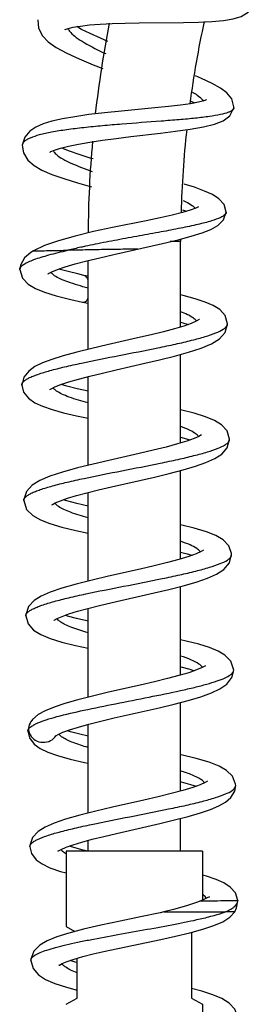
# Model space of a CAD drawing. Header units: millimetres. Extents: x 2 to 1215, y -1359 to 685.
# Tile 22 of 25: x 762 to 805, y 324 to 505. Entities that reach past the tile are written whole.
import ezdxf

# ---------------------------------------------------------------- set-up
doc = ezdxf.new("R2010")
doc.units = ezdxf.units.MM
doc.header["$LTSCALE"] = 30.734
doc.layers.get('0').update_dxf_attribs({"linetype": 'CONTINUOUS'})

msp = doc.modelspace()

# ---------------------------------------------------------------- linework, layer by layer
at = {"color": 7, "linetype": 'CONTINUOUS'}
for p, q in [((771.06, 503.23), (772.01, 503.46)), ((784.1, 504.26), (792.28, 504.35)), ((793.63, 489.85), (794.32, 489.54)), ((795.99, 489.92), (795, 489.66)), ((801.5, 488.64), (801.49, 488.63)), ((762.65, 481.8), (762.65, 481.8)), ((800.12, 469.49), (800.12, 469.49)), ((779.49, 461.7), (788.4, 463.72)), ((788.4, 463.72), (791.26, 464.4)), ((791.73, 464.05), (789.78, 464.05)), ((791.73, 448.38), (791.73, 464.05)), ((774.73, 444.26), (774.73, 460.57)), ((774.73, 457.7), (773.96, 457.86)), ((773.96, 457.86), (773.96, 457.86)), ((773.74, 452.94), (774.73, 452.74)), ((773.74, 452.94), (773.74, 452.94)), ((800.36, 448.96), (800.36, 448.97)), ((791.73, 427.05), (791.73, 443.31)), ((774.73, 422.95), (774.73, 439.26)), ((762.56, 437.69), (762.56, 437.69)), ((767.94, 437.03), (768.62, 437.37)), ((795.09, 428.27), (794.19, 427.87)), ((800.73, 427.75), (800.73, 427.75)), ((791.73, 405.72), (791.73, 421.99)), ((779.04, 419), (786.95, 420.8)), ((762.93, 416.48), (762.93, 416.48)), ((768.71, 416.03), (769.65, 416.43)), ((774.73, 401.65), (774.73, 417.95)), ((795.51, 407.08), (794.59, 406.67)), ((801.1, 406.53), (801.1, 406.54)), ((791.73, 384.4), (791.73, 400.68)), ((779.17, 397.73), (786.9, 399.49)), ((774.73, 380.34), (774.73, 396.65)), ((763.3, 395.26), (763.3, 395.27)), ((769.05, 394.8), (769.95, 395.19)), ((796.29, 386.11), (795.67, 385.76)), ((801.47, 385.32), (801.47, 385.32)), ((779.55, 376.51), (787.79, 378.4)), ((791.73, 363.09), (791.73, 379.37)), ((764.21, 375.79), (764.19, 375.77)), ((774.73, 359.03), (774.73, 375.33)), ((763.67, 374.06), (763.67, 374.06)), ((768.82, 373.24), (769.25, 373.5)), ((769.25, 373.5), (770.1, 373.88)), ((796.25, 364.66), (795.33, 364.24)), ((801.84, 364.1), (801.84, 364.11)), ((779.95, 355.31), (787.91, 357.12)), ((791.73, 352.05), (791.73, 358.06)), ((771.92, 352.76), (771.27, 352.96)), ((774.73, 352.05), (774.73, 354.02)), ((764.04, 352.83), (764.04, 352.85)), ((769.79, 352.37), (770.71, 352.77)), ((770.73, 352.05), (770.73, 338.2)), ((795.73, 352.05), (770.73, 352.05)), ((795.73, 352.05), (795.73, 343.04)), ((802.21, 342.88), (802.21, 343)), ((802.21, 343), (802.21, 343)), ((802.21, 342.88), (802.21, 342.88)), ((801.69, 340.89), (801.69, 340.89)), ((770.73, 338.2), (772.32, 337.28)), ((773.91, 337.7), (771.18, 336.98)), ((793.44, 337.04), (795.82, 337.69)), ((793.73, 337.05), (793.96, 337.18)), ((793.73, 337.05), (793.73, 325.05)), ((780.22, 334.15), (788.07, 335.8)), ((764.23, 331.95), (764.23, 331.95)), ((772.73, 325.05), (772.73, 332.35)), ((770.73, 323.89), (772.73, 325.05)), ((793.73, 325.05), (795.73, 323.89)), ((795.73, 323.89), (795.73, 321.61))]:
    msp.add_line(p, q, dxfattribs=at)
for points in [[(792.28, 504.35), (794.99, 504.41), (797.48, 504.53), (799.62, 504.71), (801.39, 505), (802.83, 505.44), (804.11, 506.24), (804.89, 507.53)], [(765.54, 504.84), (765.63, 503.31), (766.34, 501.9), (767.42, 500.79), (768.89, 499.75), (770.81, 498.7), (773.11, 497.62), (775.64, 496.56), (777.47, 495.85)], [(770.48, 503.02), (770.45, 503), (770.52, 503.03), (771.06, 503.23)], [(772.01, 503.46), (773.34, 503.68), (775, 503.87), (776.96, 504.02), (779.16, 504.13), (781.56, 504.21), (784.1, 504.26)], [(778.39, 500.85), (777.04, 501.42), (775.13, 502.28), (773.54, 503.07), (772.66, 503.57)], [(801.49, 488.63), (801.51, 488.85), (801.13, 490.27), (800.22, 491.38), (799.05, 492.26), (797.53, 493.12), (795.58, 494.03), (794.48, 494.5)], [(795, 489.66), (793.54, 489.4), (791.69, 489.13), (789.5, 488.88), (786.97, 488.63), (780.88, 488.05)], [(788.05, 483.99), (790.81, 484.33), (793.49, 484.71), (795.92, 485.14), (797.93, 485.64), (799.51, 486.26), (800.78, 487.18), (801.5, 488.64)], [(796.5, 490.11), (796.48, 490.1), (795.99, 489.92)], [(780.88, 488.05), (777.76, 487.73), (774.88, 487.39), (772.31, 487.02), (770.05, 486.62), (768.1, 486.18), (766.47, 485.68), (765.14, 485.1), (764.03, 484.35), (763.11, 483.24), (762.65, 481.8)], [(768.6, 480.89), (769.69, 481.25), (771.17, 481.62), (772.98, 481.99), (775.08, 482.35), (777.41, 482.7), (779.92, 483.03), (782.56, 483.35), (788.05, 483.99)], [(762.66, 481.8), (762.87, 480.38), (763.7, 479.03), (764.83, 478.05), (766.27, 477.22), (768.09, 476.42), (770.29, 475.63), (772.82, 474.85), (775.34, 474.15)], [(767.71, 480.47), (767.7, 480.46), (767.92, 480.59), (768.6, 480.89)], [(775.65, 479.25), (775.12, 479.41), (773.08, 480.06), (771.33, 480.68), (769.89, 481.26), (769.84, 481.29)], [(800.12, 469.49), (799.7, 470.91), (798.75, 471.94), (797.59, 472.69), (796.13, 473.36), (794.26, 474.04), (792.37, 474.63)], [(795.01, 470.44), (795, 470.43), (794.52, 470.19), (793.51, 469.81), (792.05, 469.38), (790.2, 468.92), (787.98, 468.43), (785.41, 467.89), (779.23, 466.63)], [(791.26, 464.4), (793.69, 465.05), (795.69, 465.68), (797.28, 466.31), (798.56, 467.02), (799.61, 468.05), (800.12, 469.49)], [(792.08, 469.89), (792.44, 469.78), (792.89, 469.63)], [(779.23, 466.63), (775.75, 465.89), (772.35, 465.08), (769.28, 464.23), (766.75, 463.35), (764.71, 462.36)], [(764.71, 462.36), (764.21, 462.06), (763.07, 461.1), (762.3, 459.74), (762.18, 458.89)], [(767.37, 458.13), (767.34, 458.09), (767.47, 458.18), (768.08, 458.51), (769.12, 458.94), (770.56, 459.42), (772.37, 459.95), (774.51, 460.52), (776.91, 461.1), (779.49, 461.7)], [(762.18, 458.91), (762.67, 457.36), (763.74, 456.22), (765.06, 455.43), (766.75, 454.75), (768.89, 454.09), (771.56, 453.42), (773.74, 452.94)], [(773.96, 457.86), (772.85, 458.11), (771.1, 458.54), (769.64, 458.95), (769.41, 459.03)], [(800.36, 448.96), (799.89, 450.49), (798.91, 451.58), (797.72, 452.33), (796.25, 452.96), (794.42, 453.56), (792.2, 454.16), (791.73, 454.27)], [(795.18, 449.75), (795.12, 449.72), (794.59, 449.42), (793.64, 449.02), (792.29, 448.54), (790.58, 448.03), (788.58, 447.49), (786.32, 446.93), (783.82, 446.35)], [(785.16, 441.69), (787.88, 442.32), (790.58, 442.99), (793.18, 443.72), (795.51, 444.48), (797.4, 445.28), (798.84, 446.17), (799.92, 447.37), (800.36, 448.97)], [(791.73, 449.25), (792.13, 449.15), (793.13, 448.84)], [(783.82, 446.35), (778.27, 445.09), (775.4, 444.42), (772.66, 443.74), (770.18, 443.07), (768.07, 442.41), (766.34, 441.76), (764.95, 441.08), (763.83, 440.27), (762.92, 439.14), (762.56, 437.69)], [(768.62, 437.37), (769.71, 437.8), (771.18, 438.29), (772.99, 438.81), (775.07, 439.35), (777.39, 439.91), (779.88, 440.49), (785.16, 441.69)], [(762.56, 437.69), (762.89, 436.4), (763.8, 435.26), (764.97, 434.45), (766.38, 433.8), (768.13, 433.2), (770.22, 432.62), (772.61, 432.05), (774.73, 431.6)], [(767.7, 436.87), (767.7, 436.87), (767.94, 437.03)], [(774.73, 436.56), (772.71, 437.02), (770.85, 437.49), (769.77, 437.82)], [(800.73, 427.75), (800.27, 429.26), (799.24, 430.39), (797.93, 431.19), (796.27, 431.88), (794.19, 432.52), (791.73, 433.15)], [(794.19, 427.87), (792.86, 427.39), (791.13, 426.87), (789.05, 426.3), (786.68, 425.72), (784.09, 425.11)], [(786.95, 420.8), (789.64, 421.45), (792.17, 422.11), (794.44, 422.78), (796.38, 423.46), (797.98, 424.17), (799.27, 425), (800.3, 426.18), (800.73, 427.75)], [(791.73, 428.13), (791.96, 428.08), (793.44, 427.65), (793.51, 427.63)], [(795.57, 428.56), (795.55, 428.54), (795.09, 428.27)], [(784.09, 425.11), (778.53, 423.85), (775.64, 423.18), (772.79, 422.47), (770.07, 421.71), (767.71, 420.94), (765.85, 420.15), (764.46, 419.28), (763.41, 418.14), (762.93, 416.67), (762.93, 416.48)], [(769.65, 416.43), (770.96, 416.89), (772.6, 417.38), (774.52, 417.9), (776.68, 418.44), (779.04, 419)], [(762.93, 416.48), (763.46, 414.85), (764.59, 413.71), (765.97, 412.92), (767.73, 412.24), (769.9, 411.59), (772.46, 410.96), (774.73, 410.47)], [(774.73, 415.43), (772.66, 415.91), (770.85, 416.39), (770.16, 416.61)], [(768.1, 415.69), (768.08, 415.67), (768.18, 415.73), (768.71, 416.03)], [(801.1, 406.53), (801.09, 406.72), (800.56, 408.18), (799.51, 409.26), (798.19, 410.03), (796.45, 410.73), (794.23, 411.4), (791.73, 412.02)], [(795.95, 407.35), (795.94, 407.34), (795.51, 407.08)], [(794.59, 406.67), (793.21, 406.17), (791.43, 405.63), (789.3, 405.06), (786.9, 404.47), (784.28, 403.86), (778.51, 402.55)], [(786.9, 399.49), (789.58, 400.13), (792.2, 400.8), (794.6, 401.5), (796.67, 402.21), (798.33, 402.95), (799.65, 403.8), (800.69, 405), (801.1, 406.54)], [(791.73, 407.01), (792.66, 406.77), (793.87, 406.41)], [(778.51, 402.55), (775.47, 401.83), (772.54, 401.09), (769.93, 400.35), (767.78, 399.61), (766.12, 398.88), (764.84, 398.08), (763.82, 396.98), (763.3, 395.48), (763.3, 395.26)], [(769.95, 395.19), (771.21, 395.64), (772.81, 396.12), (774.7, 396.64), (776.84, 397.18), (779.17, 397.73)], [(763.3, 395.27), (763.72, 393.82), (764.73, 392.67), (766.06, 391.84), (767.77, 391.13), (769.92, 390.47), (772.41, 389.84), (774.73, 389.33)], [(768.47, 394.48), (768.46, 394.46), (768.54, 394.51), (769.05, 394.8)], [(774.73, 394.29), (774.5, 394.34), (772.58, 394.8), (770.97, 395.24), (770.53, 395.39)], [(801.47, 385.32), (801.46, 385.5), (800.93, 386.97), (799.87, 388.04), (798.6, 388.8), (797.02, 389.45), (795.06, 390.06), (792.74, 390.66), (791.73, 390.88)], [(795.67, 385.76), (794.66, 385.34), (793.22, 384.84), (791.43, 384.31), (789.32, 383.76), (786.93, 383.17), (784.28, 382.56), (778.48, 381.24)], [(791.73, 385.9), (791.77, 385.89), (793.4, 385.46), (794.24, 385.2)], [(787.79, 378.4), (790.54, 379.06), (793.1, 379.73), (795.41, 380.42), (797.38, 381.13), (798.94, 381.87), (800.19, 382.73), (801.13, 383.93), (801.47, 385.32)], [(778.48, 381.24), (775.57, 380.55), (772.86, 379.86), (770.48, 379.19), (768.48, 378.52), (766.86, 377.85), (765.58, 377.13), (764.53, 376.21), (764.21, 375.79)], [(770.1, 373.88), (771.34, 374.34), (772.95, 374.84), (774.88, 375.37), (777.09, 375.93), (779.55, 376.51)], [(764.19, 375.77), (763.92, 375.27), (763.67, 374.06)], [(763.67, 374.06), (763.96, 372.86), (764.83, 371.69), (765.94, 370.89), (767.32, 370.23), (769.14, 369.59), (771.43, 368.95), (774.09, 368.33), (774.73, 368.2)], [(774.73, 373.17), (773.24, 373.52), (771.49, 373.99), (770.9, 374.18)], [(801.84, 364.1), (801.83, 364.32), (801.27, 365.79), (800.18, 366.88), (798.79, 367.67), (796.94, 368.39), (794.58, 369.08), (791.81, 369.74), (791.73, 369.76)], [(795.33, 364.24), (793.95, 363.75), (792.16, 363.2), (790.02, 362.63), (787.61, 362.03), (784.98, 361.42), (779.2, 360.11)], [(787.91, 357.12), (790.62, 357.77), (793.14, 358.43), (795.36, 359.07), (797.23, 359.71), (798.75, 360.36), (799.96, 361.05), (800.95, 361.9), (801.66, 363.06), (801.84, 364.11)], [(791.73, 364.77), (791.84, 364.75), (793.56, 364.3), (794.61, 363.98)], [(796.69, 364.93), (796.68, 364.92), (796.25, 364.66)], [(779.2, 360.11), (776.16, 359.39), (773.22, 358.65), (770.61, 357.9), (768.48, 357.17), (766.83, 356.44), (765.57, 355.64), (764.55, 354.54), (764.04, 353.05), (764.04, 352.83)], [(770.71, 352.77), (771.99, 353.22), (773.6, 353.71), (775.49, 354.22), (777.62, 354.76), (779.95, 355.31)], [(764.04, 352.85), (764.34, 351.61), (765.21, 350.47), (766.3, 349.68), (767.73, 349), (769.65, 348.33), (770.73, 348.04)], [(769.22, 352.05), (769.2, 352.03), (769.28, 352.08), (769.79, 352.37)], [(774.7, 352.05), (773.61, 352.3), (771.92, 352.76)], [(802.21, 343), (801.78, 344.36), (800.82, 345.45), (799.66, 346.21), (798.24, 346.84), (796.45, 347.44), (795.73, 347.64)], [(794.65, 342.61), (792.78, 341.99), (790.44, 341.33), (788.66, 340.89)], [(796.97, 343.59), (797.03, 343.67), (797.01, 343.67), (796.59, 343.43), (795.77, 343.06), (794.65, 342.61)], [(795.31, 342.87), (795.31, 342.87), (795.32, 342.87), (795.36, 342.88)], [(801.69, 340.89), (802.01, 341.64), (802.21, 342.88)], [(788.66, 340.89), (787.95, 340.73), (784.36, 339.97), (780.65, 339.19), (777.1, 338.44), (773.91, 337.7)], [(795.82, 337.69), (797.84, 338.36), (799.47, 339.06), (800.76, 339.88), (801.7, 340.89)], [(771.18, 336.98), (768.97, 336.28), (767.24, 335.58), (765.89, 334.78), (764.8, 333.67), (764.24, 332.16), (764.23, 331.95)], [(788.07, 335.8), (790.8, 336.4), (793.44, 337.04)], [(769.4, 331.08), (769.38, 331.06), (769.46, 331.11), (769.97, 331.38), (770.88, 331.76), (772.16, 332.19), (773.78, 332.65), (775.7, 333.14), (777.86, 333.64), (780.22, 334.15)], [(764.23, 331.95), (764.63, 330.5), (765.63, 329.33), (766.94, 328.48), (768.64, 327.74), (770.77, 327.04), (772.73, 326.51)], [(772.73, 331.55), (772.36, 331.66), (771.46, 331.95)], [(802.23, 321.34), (802.23, 321.5), (801.71, 323), (800.63, 324.13), (799.29, 324.93), (797.63, 325.63), (795.61, 326.28), (793.73, 326.79)]]:
    msp.add_lwpolyline(points, dxfattribs=at)
for centre, radius, start, end in [((983.23, 464.05), 208.5, 168.8991, 173.5288), ((983.23, 464.05), 191.5, 167.7986, 172.3873), ((983.23, 464.05), 191.5, 173.8238, 178.3992), ((983.23, 464.05), 208.5, 174.9255, 179.5536), ((815.64, 267.72), 199.81, 101.4354, 101.9468), ((983.23, 464.05), 191.5, 179.8532, 180), ((763.53, 416.49), 0.603, 178.5204, 180.8254), ((764.63, 352.85), 0.597, 177.1655, 180.296), ((773.71, 356.61), 5.88, 237.3375, 239.5182)]:
    msp.add_arc(centre, radius, start, end, dxfattribs=at)
for points, knots in [([(771.05, 503.22), (771.07, 503.16), (771.21, 502.89), (771.39, 502.65), (771.55, 502.48)], [0, 0, 0, 0, 0.221406, 1, 1, 1, 1]), ([(771.55, 502.48), (771.85, 502.15), (772.65, 501.49), (774.77, 500.14), (776.63, 499.23), (777.98, 498.61)], [0, 0, 0, 0, 0.178207, 0.408277, 1, 1, 1, 1]), ([(793.93, 491.52), (794.06, 491.44), (794.51, 491.17), (794.95, 490.87), (795.24, 490.63)], [0, 0, 0, 0, 0.281404, 1, 1, 1, 1]), ([(795.24, 490.63), (795.32, 490.57), (795.56, 490.35), (795.79, 490.1), (795.9, 489.89)], [0, 0, 0, 0, 0.289762, 1, 1, 1, 1]), ([(801.49, 488.63), (801.49, 488.6), (801.46, 488.48), (801.39, 488.38), (801.33, 488.31)], [0, 0, 0, 0, 0.23434, 1, 1, 1, 1]), ([(801.33, 488.31), (801.24, 488.21), (800.98, 488.02), (800.23, 487.68), (798.89, 487.34), (796.87, 487.01), (794.33, 486.71), (791.36, 486.44), (786.86, 486.09), (782.15, 485.75), (777.42, 485.35), (774.03, 485.01), (770.92, 484.64), (768.19, 484.21), (765.95, 483.73), (764.43, 483.26), (763.52, 482.83), (763.06, 482.52), (762.75, 482.18), (762.66, 481.92), (762.66, 481.8)], [0, 0, 0, 0, 0.010265, 0.023833, 0.061714, 0.113833, 0.178796, 0.254535, 0.338515, 0.519434, 0.610119, 0.696782, 0.776451, 0.846454, 0.904589, 0.949232, 0.966347, 0.980099, 0.990952, 1, 1, 1, 1]), ([(768.3, 480.76), (768.34, 480.7), (768.54, 480.4), (768.79, 480.16), (769.01, 479.98)], [0, 0, 0, 0, 0.217524, 1, 1, 1, 1]), ([(769.01, 479.98), (769.35, 479.7), (770.19, 479.17), (772.34, 478.11), (774.18, 477.43), (775.51, 476.97)], [0, 0, 0, 0, 0.182781, 0.414086, 1, 1, 1, 1]), ([(792.19, 471.61), (792.35, 471.53), (792.92, 471.27), (793.47, 470.98), (793.83, 470.72)], [0, 0, 0, 0, 0.287695, 1, 1, 1, 1]), ([(793.83, 470.72), (793.89, 470.67), (794.11, 470.51), (794.31, 470.31), (794.43, 470.15)], [0, 0, 0, 0, 0.284758, 1, 1, 1, 1]), ([(800.01, 469.17), (799.92, 469.04), (799.64, 468.79), (798.78, 468.32), (797.17, 467.77), (794.71, 467.14), (791.61, 466.49), (788.03, 465.81), (784.13, 465.1), (780.09, 464.36), (777.37, 463.84), (776.03, 463.56)], [0, 0, 0, 0, 0.018875, 0.044773, 0.119314, 0.223358, 0.352828, 0.502258, 0.66486, 0.833343, 1, 1, 1, 1]), ([(800.12, 469.49), (800.12, 469.46), (800.11, 469.35), (800.06, 469.24), (800.01, 469.17)], [0, 0, 0, 0, 0.236178, 1, 1, 1, 1]), ([(762.21, 459.1), (762.26, 459.25), (762.49, 459.57), (763.04, 459.97), (763.83, 460.38), (765.33, 460.98), (767.75, 461.7), (769.84, 462.2), (771.01, 462.47)], [0, 0, 0, 0, 0.050106, 0.11923, 0.21125, 0.32673, 0.624533, 1, 1, 1, 1]), ([(764.71, 462.36), (764.84, 462.37), (765.1, 462.37), (765.63, 462.38), (766.55, 462.39), (768.38, 462.42), (769.96, 462.46), (771.01, 462.47)], [0, 0, 0, 0, 0.062499, 0.124999, 0.25, 0.5, 1, 1, 1, 1]), ([(774.28, 463.2), (774, 463.14), (772.9, 462.91), (771.81, 462.66), (771.01, 462.47)], [0, 0, 0, 0, 0.258377, 1, 1, 1, 1]), ([(783.88, 462.69), (783.84, 462.69), (783.72, 462.7), (783.47, 462.69), (783.15, 462.68), (782.64, 462.67), (781.97, 462.66), (780.84, 462.64), (779.39, 462.62), (777.07, 462.58), (774.28, 462.53), (772.07, 462.48), (771.01, 462.47)], [0, 0, 0, 0, 0.008925, 0.029891, 0.056325, 0.085395, 0.147876, 0.213437, 0.348613, 0.485375, 0.753067, 1, 1, 1, 1]), ([(768.58, 457.8), (768.51, 457.85), (768.26, 458.03), (768.03, 458.24), (767.9, 458.41)], [0, 0, 0, 0, 0.283933, 1, 1, 1, 1]), ([(774.73, 457.11), (774.68, 457.21), (774.51, 457.52), (774.21, 457.8), (773.96, 457.86)], [0, 0, 0, 0, 0.303441, 1, 1, 1, 1]), ([(774.73, 455.52), (773.48, 455.86), (771.75, 456.35), (769.71, 457.15), (768.91, 457.58), (768.58, 457.8)], [0, 0, 0, 0, 0.58857, 0.819019, 1, 1, 1, 1]), ([(773.74, 452.94), (773.83, 452.93), (774.02, 452.92), (774.42, 453.1), (774.62, 453.39), (774.73, 453.6)], [0, 0, 0, 0, 0.214512, 0.440058, 1, 1, 1, 1]), ([(793.91, 450.11), (793.61, 450.31), (792.9, 450.69), (792.15, 450.99), (791.73, 451.14)], [0, 0, 0, 0, 0.446039, 1, 1, 1, 1]), ([(794.65, 449.45), (794.61, 449.51), (794.39, 449.77), (794.13, 449.97), (793.91, 450.11)], [0, 0, 0, 0, 0.215928, 1, 1, 1, 1]), ([(800.26, 448.61), (800.28, 448.64), (800.34, 448.75), (800.36, 448.87), (800.36, 448.96)], [0, 0, 0, 0, 0.267906, 1, 1, 1, 1]), ([(762.56, 437.69), (762.55, 437.8), (762.62, 438.05), (762.9, 438.38), (763.33, 438.71), (763.92, 439.03), (764.67, 439.36), (765.94, 439.83), (767.88, 440.41), (770.55, 441.08), (774.8, 442.02), (780.51, 443.15), (786.28, 444.27), (790.71, 445.2), (793.62, 445.88), (796.09, 446.54), (798.04, 447.19), (799.3, 447.76), (799.98, 448.24), (800.2, 448.49), (800.26, 448.61)], [0, 0, 0, 0, 0.008334, 0.018643, 0.032008, 0.04884, 0.069269, 0.093268, 0.151352, 0.221491, 0.301373, 0.479279, 0.660683, 0.744812, 0.820641, 0.885619, 0.937739, 0.975697, 0.989411, 1, 1, 1, 1]), ([(768.92, 436.6), (768.86, 436.65), (768.62, 436.82), (768.4, 437.03), (768.27, 437.2)], [0, 0, 0, 0, 0.283681, 1, 1, 1, 1]), ([(774.73, 434.41), (773.55, 434.73), (771.92, 435.2), (769.99, 435.98), (769.24, 436.39), (768.92, 436.6)], [0, 0, 0, 0, 0.587695, 0.817845, 1, 1, 1, 1]), ([(794.3, 428.88), (793.96, 429.11), (793.11, 429.55), (792.23, 429.89), (791.73, 430.06)], [0, 0, 0, 0, 0.439722, 1, 1, 1, 1]), ([(795.02, 428.24), (794.98, 428.3), (794.77, 428.54), (794.51, 428.74), (794.3, 428.88)], [0, 0, 0, 0, 0.21683, 1, 1, 1, 1]), ([(762.93, 416.51), (762.93, 416.75), (763.22, 417.14), (763.74, 417.51), (764.35, 417.84), (765.1, 418.17), (766.38, 418.64), (768.33, 419.22), (771.02, 419.89), (775.27, 420.83), (780.97, 421.95), (786.73, 423.07), (791.15, 424), (794.04, 424.68), (796.5, 425.34), (798.44, 425.99), (799.69, 426.55), (800.36, 427.03), (800.57, 427.28), (800.64, 427.4)], [0, 0, 0, 0, 0.018575, 0.032199, 0.049287, 0.069946, 0.094168, 0.152674, 0.223078, 0.30316, 0.481105, 0.6622, 0.7461, 0.821635, 0.886354, 0.938161, 0.975903, 0.989498, 1, 1, 1, 1]), ([(800.64, 427.4), (800.65, 427.43), (800.71, 427.54), (800.73, 427.66), (800.73, 427.75)], [0, 0, 0, 0, 0.267273, 1, 1, 1, 1]), ([(769.32, 415.37), (769.25, 415.42), (769, 415.6), (768.77, 415.81), (768.64, 415.99)], [0, 0, 0, 0, 0.285008, 1, 1, 1, 1]), ([(774.73, 413.3), (773.64, 413.6), (772.12, 414.05), (770.33, 414.78), (769.62, 415.17), (769.32, 415.37)], [0, 0, 0, 0, 0.58473, 0.815327, 1, 1, 1, 1]), ([(794.7, 407.65), (794.31, 407.92), (793.33, 408.4), (792.31, 408.78), (791.73, 408.98)], [0, 0, 0, 0, 0.434199, 1, 1, 1, 1]), ([(795.39, 407.03), (795.35, 407.08), (795.15, 407.32), (794.9, 407.51), (794.7, 407.65)], [0, 0, 0, 0, 0.217777, 1, 1, 1, 1]), ([(763.3, 395.27), (763.29, 395.38), (763.36, 395.63), (763.65, 395.96), (764.08, 396.28), (764.67, 396.6), (765.42, 396.93), (766.69, 397.41), (768.63, 397.98), (771.32, 398.66), (775.57, 399.6), (781.29, 400.73), (787.07, 401.85), (791.5, 402.79), (794.4, 403.46), (796.87, 404.13), (798.81, 404.78), (800.07, 405.34), (800.73, 405.83), (800.95, 406.07), (801.01, 406.19)], [0, 0, 0, 0, 0.008346, 0.018682, 0.032087, 0.048959, 0.069418, 0.093462, 0.151701, 0.221954, 0.301999, 0.480142, 0.661646, 0.745762, 0.821485, 0.886343, 0.93822, 0.975959, 0.989528, 1, 1, 1, 1]), ([(801.01, 406.19), (801.03, 406.22), (801.08, 406.33), (801.1, 406.45), (801.1, 406.53)], [0, 0, 0, 0, 0.266632, 1, 1, 1, 1]), ([(769.72, 394.14), (769.64, 394.19), (769.38, 394.37), (769.14, 394.59), (769.01, 394.78)], [0, 0, 0, 0, 0.286015, 1, 1, 1, 1]), ([(774.73, 392.19), (773.73, 392.47), (772.32, 392.9), (770.66, 393.59), (770, 393.95), (769.72, 394.14)], [0, 0, 0, 0, 0.581613, 0.812716, 1, 1, 1, 1]), ([(795.1, 386.42), (794.66, 386.72), (793.55, 387.26), (792.4, 387.67), (791.73, 387.89)], [0, 0, 0, 0, 0.429152, 1, 1, 1, 1]), ([(795.76, 385.81), (795.72, 385.87), (795.53, 386.1), (795.29, 386.29), (795.1, 386.42)], [0, 0, 0, 0, 0.218605, 1, 1, 1, 1]), ([(765.51, 375.6), (766.02, 375.81), (767.18, 376.23), (769.99, 377.05), (774.24, 378.03), (779.89, 379.17), (785.82, 380.32), (790.65, 381.3), (794.19, 382.11), (796.42, 382.69), (798.3, 383.25), (799.77, 383.81), (800.79, 384.34), (801.29, 384.79), (801.4, 385.02)], [0, 0, 0, 0, 0.044287, 0.099105, 0.23515, 0.395017, 0.562585, 0.720817, 0.791331, 0.853762, 0.906582, 0.948696, 0.979611, 1, 1, 1, 1]), ([(801.4, 385.02), (801.41, 385.04), (801.45, 385.14), (801.47, 385.24), (801.47, 385.32)], [0, 0, 0, 0, 0.263638, 1, 1, 1, 1]), ([(764.19, 375.77), (764.13, 375.67), (763.91, 375.27), (763.8, 374.81), (763.8, 374.47)], [0, 0, 0, 0, 0.255554, 1, 1, 1, 1]), ([(763.8, 374.47), (763.82, 374.49), (763.87, 374.57), (763.94, 374.64), (763.99, 374.69)], [0, 0, 0, 0, 0.233798, 1, 1, 1, 1]), ([(763.99, 374.69), (764.04, 374.74), (764.29, 374.96), (764.57, 375.13), (764.8, 375.26)], [0, 0, 0, 0, 0.213058, 1, 1, 1, 1]), ([(764.8, 375.26), (764.85, 375.28), (765.09, 375.41), (765.33, 375.52), (765.51, 375.6)], [0, 0, 0, 0, 0.23226, 1, 1, 1, 1]), ([(763.8, 374.47), (763.81, 374.2), (763.89, 373.83), (764.05, 373.5), (764.09, 373.42)], [0, 0, 0, 0, 0.745857, 1, 1, 1, 1]), ([(764.09, 373.42), (764.31, 373.02), (765, 372.3), (766.43, 371.94), (767.87, 372.22), (768.62, 372.88), (768.87, 373.27)], [0, 0, 0, 0, 0.243981, 0.498126, 0.754204, 1, 1, 1, 1]), ([(770.1, 372.91), (770.03, 372.96), (769.76, 373.15), (769.52, 373.37), (769.38, 373.56)], [0, 0, 0, 0, 0.286347, 1, 1, 1, 1]), ([(774.73, 371.08), (773.81, 371.35), (772.52, 371.75), (770.99, 372.4), (770.37, 372.74), (770.1, 372.91)], [0, 0, 0, 0, 0.578205, 0.810055, 1, 1, 1, 1]), ([(795.43, 365.23), (794.95, 365.55), (793.73, 366.13), (792.46, 366.56), (791.73, 366.79)], [0, 0, 0, 0, 0.427877, 1, 1, 1, 1]), ([(764.04, 352.88), (764.05, 353.13), (764.35, 353.52), (764.89, 353.9), (765.81, 354.38), (767.34, 354.95), (769.6, 355.62), (772.34, 356.29), (776.67, 357.24), (782.44, 358.38), (788.25, 359.51), (792.67, 360.45), (795.54, 361.13), (797.94, 361.8), (799.82, 362.45), (801.09, 363.06), (801.71, 363.61), (801.81, 363.88)], [0, 0, 0, 0, 0.018966, 0.032906, 0.050393, 0.096302, 0.155964, 0.227672, 0.308993, 0.489004, 0.670881, 0.754461, 0.829206, 0.892543, 0.942539, 0.97806, 1, 1, 1, 1]), ([(796.13, 364.6), (796.09, 364.66), (795.89, 364.9), (795.63, 365.1), (795.43, 365.23)], [0, 0, 0, 0, 0.216903, 1, 1, 1, 1]), ([(770.07, 352), (770.04, 352.03), (769.92, 352.14), (769.82, 352.26), (769.75, 352.35)], [0, 0, 0, 0, 0.269323, 1, 1, 1, 1]), ([(770.54, 351.65), (770.5, 351.68), (770.33, 351.79), (770.18, 351.91), (770.07, 352)], [0, 0, 0, 0, 0.26845, 1, 1, 1, 1]), ([(796.51, 343.37), (796.46, 343.44), (796.24, 343.7), (795.96, 343.91), (795.73, 344.06)], [0, 0, 0, 0, 0.214751, 1, 1, 1, 1]), ([(795.36, 342.88), (795.38, 342.88), (795.47, 342.88), (795.56, 342.89), (795.64, 342.89)], [0, 0, 0, 0, 0.158567, 1, 1, 1, 1]), ([(795.64, 342.89), (795.91, 342.89), (796.46, 342.89), (797.01, 342.91), (797.28, 342.91)], [0, 0, 0, 0, 0.505572, 1, 1, 1, 1]), ([(797.28, 342.91), (797.68, 342.92), (798.93, 342.94), (800.18, 342.96), (801.02, 342.98)], [0, 0, 0, 0, 0.323498, 1, 1, 1, 1]), ([(801.02, 342.98), (801.19, 342.98), (801.43, 342.98), (801.73, 342.99), (801.9, 342.99), (802.02, 342.99), (802.12, 343), (802.17, 343), (802.21, 343.01), (802.21, 343)], [0, 0, 0, 0, 0.43418, 0.606022, 0.746802, 0.856425, 0.935222, 0.983207, 1, 1, 1, 1]), ([(801.24, 341.57), (801.39, 341.67), (801.82, 341.99), (802.21, 342.5), (802.21, 342.88)], [0, 0, 0, 0, 0.323316, 1, 1, 1, 1]), ([(788.67, 340.89), (788.84, 340.9), (789.31, 340.88), (790.37, 340.89), (791.82, 340.89), (793.51, 340.89), (795.51, 340.89), (797.64, 340.89), (799.25, 340.89), (799.94, 340.89)], [0, 0, 0, 0, 0.046927, 0.124627, 0.282549, 0.432669, 0.572543, 0.815375, 1, 1, 1, 1]), ([(795.3, 339.58), (796.17, 339.78), (797.73, 340.17), (799.27, 340.64), (799.94, 340.89)], [0, 0, 0, 0, 0.554492, 1, 1, 1, 1]), ([(799.94, 340.89), (799.99, 340.91), (800.16, 340.98), (800.33, 341.07), (800.46, 341.13)], [0, 0, 0, 0, 0.259578, 1, 1, 1, 1]), ([(801.69, 340.89), (801.65, 340.9), (801.49, 340.88), (801.16, 340.9), (800.62, 340.87), (800.19, 340.88), (799.94, 340.89)], [0, 0, 0, 0, 0.069223, 0.261795, 0.574632, 1, 1, 1, 1]), ([(800.46, 341.13), (800.53, 341.16), (800.8, 341.3), (801.06, 341.45), (801.24, 341.57)], [0, 0, 0, 0, 0.269982, 1, 1, 1, 1]), ([(764.23, 331.95), (764.23, 332.36), (764.95, 332.94), (765.99, 333.44), (767.28, 333.91), (768.86, 334.37), (770.73, 334.84), (772.85, 335.31), (776.04, 335.96), (780.3, 336.74), (785.52, 337.66), (790.55, 338.58), (793.79, 339.23), (795.3, 339.58)], [0, 0, 0, 0, 0.037591, 0.069848, 0.111839, 0.163249, 0.223214, 0.290698, 0.364506, 0.525272, 0.693296, 0.855658, 1, 1, 1, 1]), ([(770.63, 330.72), (770.55, 330.77), (770.3, 330.96), (770.06, 331.18), (769.94, 331.37)], [0, 0, 0, 0, 0.285697, 1, 1, 1, 1]), ([(772.73, 329.66), (772.33, 329.82), (771.6, 330.13), (770.92, 330.52), (770.63, 330.72)], [0, 0, 0, 0, 0.554108, 1, 1, 1, 1])]:
    msp.add_open_spline(points, degree=3, knots=knots, dxfattribs=at)
for points in [[(762.18, 458.91), (762.18, 458.97), (762.19, 459.04), (762.21, 459.1)], [(763.67, 374.06), (763.67, 374.15), (763.69, 374.24), (763.72, 374.32)], [(763.72, 374.32), (763.74, 374.37), (763.77, 374.42), (763.8, 374.47)], [(801.81, 363.88), (801.83, 363.95), (801.84, 364.03), (801.84, 364.1)]]:
    msp.add_open_spline(points, degree=3, dxfattribs=at)

doc.saveas('drawing.dxf')
